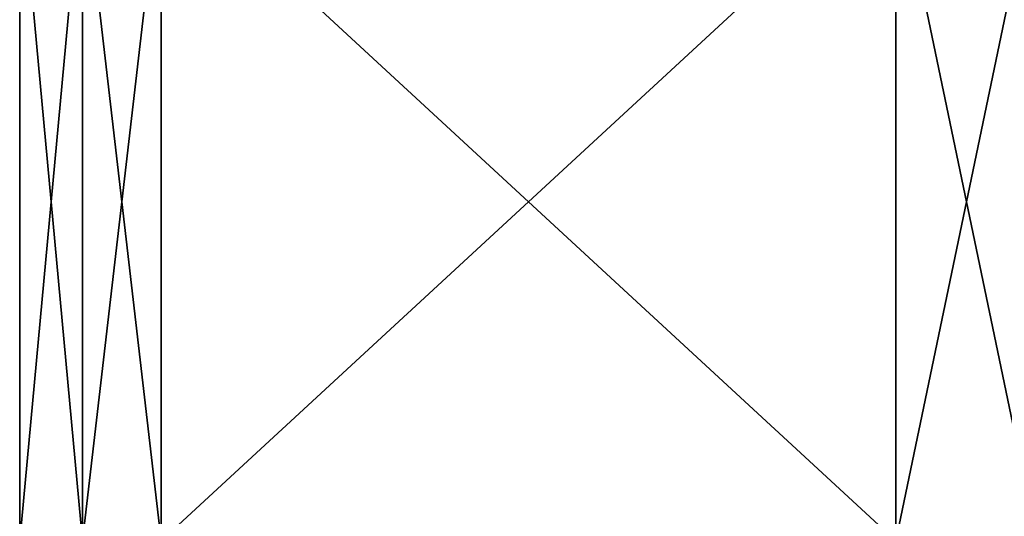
# Model space of a CAD drawing. Header units: metres. Extents: x -128 to 173, y -23 to 79.
# Tile 73 of 129: x 64.5 to 76.11, y 35.39 to 41.25. Entities that reach past the tile are written whole.
import ezdxf

# ---------------------------------------------------------------- set-up
doc = ezdxf.new("R2010")
doc.units = ezdxf.units.M
doc.layers.add('solid_ORA_153_SW0001', color=7, linetype='CONTINUOUS')

msp = doc.modelspace()

# ---------------------------------------------------------------- linework, layer by layer
at = {"layer": 'solid_ORA_153_SW0001'}
for points in [[(64.5, 35.099998, -5), (64.5, 43.099998, -5), (65.241669, 43.099998, -6.5)], [(64.5, 43.099998, 5), (64.5, 43.099998, -5), (64.5, 35.099998, -5)], [(64.5, 35.099998, -5), (65.241669, 43.099998, -6.5), (65.241669, 35.099998, -6.5)], [(64.5, 35.099998, 5), (64.5, 43.099998, 5), (64.5, 35.099998, -5)], [(65.241669, 35.099998, 6.5), (65.241669, 43.099998, 6.5), (64.5, 43.099998, 5)], [(65.241669, 35.099998, 6.5), (64.5, 43.099998, 5), (64.5, 35.099998, 5)], [(65.241669, 35.099998, -6.5), (65.241669, 43.099998, -6.5), (66.169876, 43.099998, -7.892305)], [(65.241669, 35.099998, -6.5), (66.169876, 43.099998, -7.892305), (66.169876, 35.099998, -7.892305)], [(66.169876, 35.099998, 7.892305), (66.169876, 43.099998, 7.892305), (65.241669, 43.099998, 6.5)], [(65.241669, 35.099998, 6.5), (66.169876, 35.099998, 7.892305), (65.241669, 43.099998, 6.5)], [(74.830124, 35.099998, -12.892304), (66.169876, 43.099998, -7.892305), (74.830124, 43.099998, -12.892304)], [(74.830124, 35.099998, -12.892304), (66.169876, 35.099998, -7.892305), (66.169876, 43.099998, -7.892305)], [(66.169876, 35.099998, 7.892305), (74.830124, 43.099998, 12.892304), (66.169876, 43.099998, 7.892305)], [(74.830124, 35.099998, 12.892304), (74.830124, 43.099998, 12.892304), (66.169876, 35.099998, 7.892305)], [(74.830124, 35.099998, -12.892304), (74.830124, 43.099998, -12.892304), (76.5, 43.099998, -13)], [(74.830124, 35.099998, -12.892304), (76.5, 43.099998, -13), (76.5, 35.099998, -13)], [(76.5, 35.099998, 13), (76.5, 43.099998, 13), (74.830124, 43.099998, 12.892304)], [(76.5, 35.099998, 13), (74.830124, 43.099998, 12.892304), (74.830124, 35.099998, 12.892304)]]:
    msp.add_3dface(points, dxfattribs=at)

doc.saveas('drawing.dxf')
